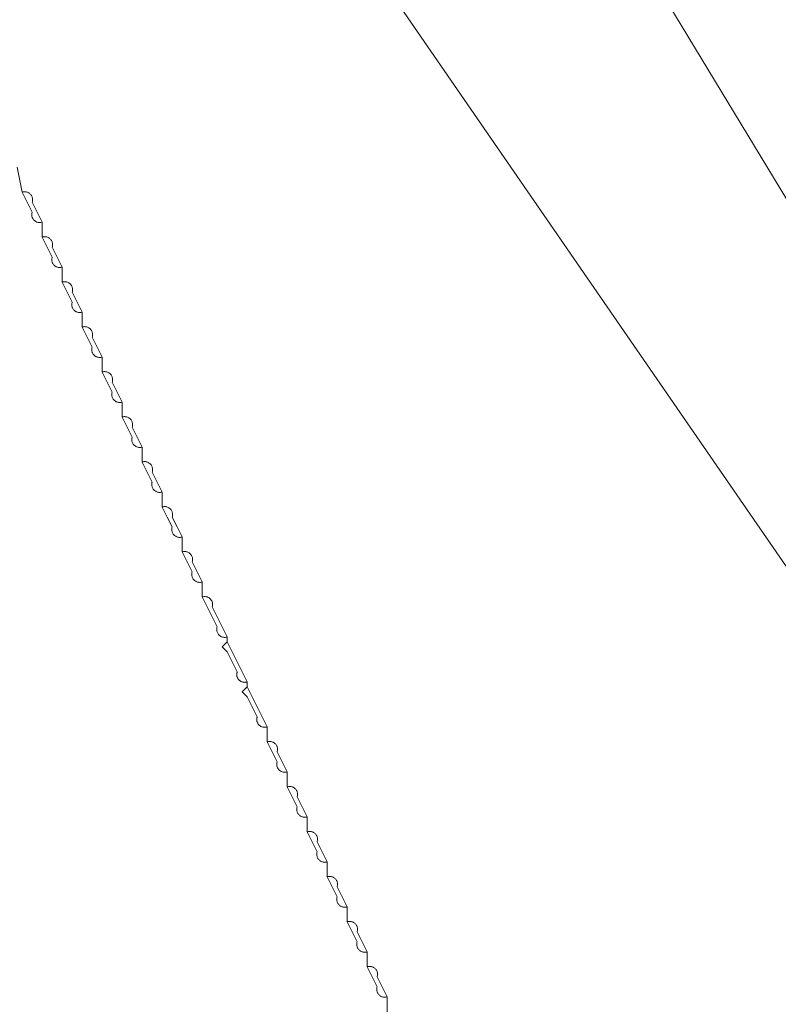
# Model space of a CAD drawing. Header units: inches. Extents: x 158416 to 160804, y 432611 to 437652.
# Tile 159 of 193: x 159307 to 159357, y 435867 to 435932. Entities that reach past the tile are written whole.
import ezdxf

# ---------------------------------------------------------------- set-up
doc = ezdxf.new("R2010")
doc.units = ezdxf.units.IN
doc.header["$MEASUREMENT"] = 0
doc.linetypes.add('DASHDOT', pattern=[0])
for name, color, linetype in [('4.2-K&L-LAAGSPANNING', 10, 'Continuous'), ('4.2-K&L-MIDDENSPANNING', 10, 'Continuous'), ('4.2-K&L-SIGNAAL UPC', 222, 'Continuous')]:
    doc.layers.add(name, color=color, linetype=linetype)

msp = doc.modelspace()

# ---------------------------------------------------------------- linework, layer by layer
at = {"layer": '4.2-K&L-LAAGSPANNING', "linetype": 'DASHDOT', "lineweight": 0, "ltscale": 2}
msp.add_polyline3d([(159373.413, 435895.06, 0), (159252.41, 436094.718, 0)], dxfattribs=at)
at = {"layer": '4.2-K&L-MIDDENSPANNING', "linetype": 'Continuous', "lineweight": 0, "ltscale": 1.75}
for points in [[(159308.333, 435919, 0), (159308.246, 435918.979, 0), (159308.157, 435918.973, 0), (159308.068, 435918.983, 0), (159307.981, 435919.007, 0), (159307.9, 435919.045, 0), (159307.827, 435919.097, 0), (159307.764, 435919.16, 0), (159307.712, 435919.234, 0), (159307.673, 435919.315, 0), (159307.649, 435919.401, 0), (159307.64, 435919.49, 0), (159307.646, 435919.58, 0), (159307.667, 435919.667, 0), (159307.333, 435920.333, 0), (159307, 435921, 0), (159306.667, 435922.667, 0)], [(159309.667, 435916, 0), (159309.624, 435915.988, 0), (159309.58, 435915.979, 0), (159309.535, 435915.974, 0), (159309.49, 435915.973, 0), (159309.445, 435915.976, 0), (159309.401, 435915.983, 0), (159309.357, 435915.993, 0), (159309.315, 435916.007, 0), (159309.273, 435916.024, 0), (159309.234, 435916.045, 0), (159309.196, 435916.07, 0), (159309.161, 435916.097, 0), (159309.127, 435916.127, 0), (159309.097, 435916.161, 0), (159309.07, 435916.196, 0), (159309.045, 435916.234, 0), (159309.024, 435916.273, 0), (159309.007, 435916.315, 0), (159308.993, 435916.357, 0), (159308.983, 435916.401, 0), (159308.976, 435916.445, 0), (159308.973, 435916.49, 0), (159308.974, 435916.535, 0), (159308.979, 435916.58, 0), (159308.988, 435916.624, 0), (159309, 435916.667, 0), (159308.667, 435917.333, 0), (159308.333, 435918, 0), (159308.333, 435919, 0), (159308, 435919.667, 0), (159307.667, 435920.333, 0), (159307.679, 435920.376, 0), (159307.688, 435920.42, 0), (159307.693, 435920.465, 0), (159307.694, 435920.51, 0), (159307.691, 435920.555, 0), (159307.684, 435920.599, 0), (159307.674, 435920.643, 0), (159307.66, 435920.685, 0), (159307.643, 435920.727, 0), (159307.622, 435920.766, 0), (159307.597, 435920.804, 0), (159307.57, 435920.84, 0), (159307.539, 435920.873, 0), (159307.506, 435920.903, 0), (159307.471, 435920.931, 0), (159307.433, 435920.955, 0), (159307.394, 435920.976, 0), (159307.352, 435920.993, 0), (159307.31, 435921.007, 0), (159307.266, 435921.018, 0), (159307.222, 435921.024, 0), (159307.177, 435921.027, 0), (159307.132, 435921.026, 0), (159307.087, 435921.021, 0), (159307.043, 435921.012, 0), (159307, 435921, 0)], [(159311, 435913, 0), (159310.957, 435912.988, 0), (159310.913, 435912.979, 0), (159310.868, 435912.974, 0), (159310.823, 435912.973, 0), (159310.779, 435912.976, 0), (159310.734, 435912.982, 0), (159310.691, 435912.993, 0), (159310.648, 435913.007, 0), (159310.607, 435913.024, 0), (159310.567, 435913.045, 0), (159310.529, 435913.07, 0), (159310.494, 435913.097, 0), (159310.461, 435913.127, 0), (159310.43, 435913.16, 0), (159310.403, 435913.196, 0), (159310.379, 435913.234, 0), (159310.358, 435913.273, 0), (159310.34, 435913.315, 0), (159310.326, 435913.357, 0), (159310.316, 435913.401, 0), (159310.309, 435913.445, 0), (159310.306, 435913.49, 0), (159310.307, 435913.535, 0), (159310.312, 435913.58, 0), (159310.321, 435913.624, 0), (159310.333, 435913.667, 0), (159310, 435914.333, 0), (159309.667, 435915, 0), (159309.667, 435916, 0), (159309.333, 435916.667, 0), (159309, 435917.333, 0), (159309.013, 435917.376, 0), (159309.021, 435917.421, 0), (159309.026, 435917.465, 0), (159309.027, 435917.51, 0), (159309.024, 435917.555, 0), (159309.018, 435917.599, 0), (159309.008, 435917.643, 0), (159308.994, 435917.686, 0), (159308.976, 435917.727, 0), (159308.955, 435917.767, 0), (159308.931, 435917.804, 0), (159308.903, 435917.84, 0), (159308.873, 435917.873, 0), (159308.84, 435917.903, 0), (159308.804, 435917.931, 0), (159308.767, 435917.955, 0), (159308.727, 435917.976, 0), (159308.686, 435917.994, 0), (159308.643, 435918.008, 0), (159308.599, 435918.018, 0), (159308.555, 435918.024, 0), (159308.51, 435918.027, 0), (159308.465, 435918.026, 0), (159308.421, 435918.021, 0), (159308.376, 435918.013, 0), (159308.333, 435918, 0)], [(159312.333, 435910, 0), (159312.29, 435909.988, 0), (159312.246, 435909.979, 0), (159312.202, 435909.974, 0), (159312.157, 435909.973, 0), (159312.112, 435909.976, 0), (159312.068, 435909.983, 0), (159312.024, 435909.993, 0), (159311.981, 435910.007, 0), (159311.94, 435910.024, 0), (159311.9, 435910.045, 0), (159311.863, 435910.07, 0), (159311.827, 435910.097, 0), (159311.794, 435910.127, 0), (159311.764, 435910.16, 0), (159311.736, 435910.196, 0), (159311.712, 435910.234, 0), (159311.691, 435910.273, 0), (159311.673, 435910.315, 0), (159311.659, 435910.357, 0), (159311.649, 435910.401, 0), (159311.643, 435910.445, 0), (159311.64, 435910.49, 0), (159311.641, 435910.535, 0), (159311.646, 435910.58, 0), (159311.654, 435910.624, 0), (159311.667, 435910.667, 0), (159311.333, 435911.333, 0), (159311, 435912, 0), (159311, 435913, 0), (159310.667, 435913.667, 0), (159310.333, 435914.333, 0), (159310.346, 435914.376, 0), (159310.354, 435914.42, 0), (159310.359, 435914.465, 0), (159310.36, 435914.51, 0), (159310.358, 435914.555, 0), (159310.351, 435914.599, 0), (159310.341, 435914.643, 0), (159310.327, 435914.685, 0), (159310.309, 435914.727, 0), (159310.288, 435914.766, 0), (159310.264, 435914.804, 0), (159310.236, 435914.84, 0), (159310.206, 435914.873, 0), (159310.173, 435914.903, 0), (159310.138, 435914.931, 0), (159310.1, 435914.955, 0), (159310.06, 435914.976, 0), (159310.019, 435914.993, 0), (159309.976, 435915.007, 0), (159309.933, 435915.018, 0), (159309.888, 435915.024, 0), (159309.843, 435915.027, 0), (159309.798, 435915.026, 0), (159309.754, 435915.021, 0), (159309.71, 435915.012, 0), (159309.667, 435915, 0)], [(159313.667, 435907, 0), (159313.624, 435906.988, 0), (159313.58, 435906.979, 0), (159313.535, 435906.974, 0), (159313.49, 435906.973, 0), (159313.445, 435906.976, 0), (159313.401, 435906.983, 0), (159313.357, 435906.993, 0), (159313.315, 435907.007, 0), (159313.273, 435907.024, 0), (159313.234, 435907.045, 0), (159313.196, 435907.07, 0), (159313.161, 435907.097, 0), (159313.127, 435907.127, 0), (159313.097, 435907.161, 0), (159313.07, 435907.196, 0), (159313.045, 435907.234, 0), (159313.024, 435907.273, 0), (159313.007, 435907.315, 0), (159312.993, 435907.357, 0), (159312.983, 435907.401, 0), (159312.976, 435907.445, 0), (159312.973, 435907.49, 0), (159312.974, 435907.535, 0), (159312.979, 435907.58, 0), (159312.988, 435907.624, 0), (159313, 435907.667, 0), (159312.667, 435908.333, 0), (159312.333, 435909, 0), (159312.333, 435910, 0), (159312, 435910.667, 0), (159311.667, 435911.333, 0), (159311.679, 435911.376, 0), (159311.688, 435911.42, 0), (159311.693, 435911.465, 0), (159311.694, 435911.51, 0), (159311.691, 435911.555, 0), (159311.684, 435911.599, 0), (159311.674, 435911.643, 0), (159311.66, 435911.685, 0), (159311.643, 435911.727, 0), (159311.622, 435911.766, 0), (159311.597, 435911.804, 0), (159311.57, 435911.84, 0), (159311.539, 435911.873, 0), (159311.506, 435911.903, 0), (159311.471, 435911.931, 0), (159311.433, 435911.955, 0), (159311.394, 435911.976, 0), (159311.352, 435911.993, 0), (159311.31, 435912.007, 0), (159311.266, 435912.018, 0), (159311.222, 435912.024, 0), (159311.177, 435912.027, 0), (159311.132, 435912.026, 0), (159311.087, 435912.021, 0), (159311.043, 435912.012, 0), (159311, 435912, 0)], [(159315, 435904, 0), (159314.957, 435903.988, 0), (159314.913, 435903.979, 0), (159314.868, 435903.974, 0), (159314.823, 435903.973, 0), (159314.779, 435903.976, 0), (159314.734, 435903.982, 0), (159314.691, 435903.993, 0), (159314.648, 435904.007, 0), (159314.607, 435904.024, 0), (159314.567, 435904.045, 0), (159314.529, 435904.07, 0), (159314.494, 435904.097, 0), (159314.461, 435904.127, 0), (159314.43, 435904.16, 0), (159314.403, 435904.196, 0), (159314.379, 435904.234, 0), (159314.358, 435904.273, 0), (159314.34, 435904.315, 0), (159314.326, 435904.357, 0), (159314.316, 435904.401, 0), (159314.309, 435904.445, 0), (159314.306, 435904.49, 0), (159314.307, 435904.535, 0), (159314.312, 435904.58, 0), (159314.321, 435904.624, 0), (159314.333, 435904.667, 0), (159314, 435905.333, 0), (159313.667, 435906, 0), (159313.667, 435907, 0), (159313.333, 435907.667, 0), (159313, 435908.333, 0), (159313.013, 435908.376, 0), (159313.021, 435908.421, 0), (159313.026, 435908.465, 0), (159313.027, 435908.51, 0), (159313.024, 435908.555, 0), (159313.018, 435908.599, 0), (159313.008, 435908.643, 0), (159312.994, 435908.686, 0), (159312.976, 435908.727, 0), (159312.955, 435908.767, 0), (159312.931, 435908.804, 0), (159312.903, 435908.84, 0), (159312.873, 435908.873, 0), (159312.84, 435908.903, 0), (159312.804, 435908.931, 0), (159312.767, 435908.955, 0), (159312.727, 435908.976, 0), (159312.686, 435908.994, 0), (159312.643, 435909.008, 0), (159312.599, 435909.018, 0), (159312.555, 435909.024, 0), (159312.51, 435909.027, 0), (159312.465, 435909.026, 0), (159312.421, 435909.021, 0), (159312.376, 435909.013, 0), (159312.333, 435909, 0)], [(159316.333, 435901, 0), (159316.29, 435900.988, 0), (159316.246, 435900.979, 0), (159316.202, 435900.974, 0), (159316.157, 435900.973, 0), (159316.112, 435900.976, 0), (159316.068, 435900.983, 0), (159316.024, 435900.993, 0), (159315.981, 435901.007, 0), (159315.94, 435901.024, 0), (159315.9, 435901.045, 0), (159315.863, 435901.07, 0), (159315.827, 435901.097, 0), (159315.794, 435901.127, 0), (159315.764, 435901.16, 0), (159315.736, 435901.196, 0), (159315.712, 435901.234, 0), (159315.691, 435901.273, 0), (159315.673, 435901.315, 0), (159315.659, 435901.357, 0), (159315.649, 435901.401, 0), (159315.643, 435901.445, 0), (159315.64, 435901.49, 0), (159315.641, 435901.535, 0), (159315.646, 435901.58, 0), (159315.654, 435901.624, 0), (159315.667, 435901.667, 0), (159315.333, 435902.333, 0), (159315, 435903, 0), (159315, 435904, 0), (159314.667, 435904.667, 0), (159314.333, 435905.333, 0), (159314.346, 435905.376, 0), (159314.354, 435905.42, 0), (159314.359, 435905.465, 0), (159314.36, 435905.51, 0), (159314.358, 435905.555, 0), (159314.351, 435905.599, 0), (159314.341, 435905.643, 0), (159314.327, 435905.685, 0), (159314.309, 435905.727, 0), (159314.288, 435905.766, 0), (159314.264, 435905.804, 0), (159314.236, 435905.84, 0), (159314.206, 435905.873, 0), (159314.173, 435905.903, 0), (159314.138, 435905.931, 0), (159314.1, 435905.955, 0), (159314.06, 435905.976, 0), (159314.019, 435905.993, 0), (159313.976, 435906.007, 0), (159313.933, 435906.018, 0), (159313.888, 435906.024, 0), (159313.843, 435906.027, 0), (159313.798, 435906.026, 0), (159313.754, 435906.021, 0), (159313.71, 435906.012, 0), (159313.667, 435906, 0)], [(159317.667, 435898, 0), (159317.624, 435897.988, 0), (159317.58, 435897.979, 0), (159317.535, 435897.974, 0), (159317.49, 435897.973, 0), (159317.445, 435897.976, 0), (159317.401, 435897.983, 0), (159317.357, 435897.993, 0), (159317.315, 435898.007, 0), (159317.273, 435898.024, 0), (159317.234, 435898.045, 0), (159317.196, 435898.07, 0), (159317.161, 435898.097, 0), (159317.127, 435898.127, 0), (159317.097, 435898.161, 0), (159317.07, 435898.196, 0), (159317.045, 435898.234, 0), (159317.024, 435898.273, 0), (159317.007, 435898.315, 0), (159316.993, 435898.357, 0), (159316.983, 435898.401, 0), (159316.976, 435898.445, 0), (159316.973, 435898.49, 0), (159316.974, 435898.535, 0), (159316.979, 435898.58, 0), (159316.988, 435898.624, 0), (159317, 435898.667, 0), (159316.667, 435899.333, 0), (159316.333, 435900, 0), (159316.333, 435901, 0), (159316, 435901.667, 0), (159315.667, 435902.333, 0), (159315.679, 435902.376, 0), (159315.688, 435902.42, 0), (159315.693, 435902.465, 0), (159315.694, 435902.51, 0), (159315.691, 435902.555, 0), (159315.684, 435902.599, 0), (159315.674, 435902.643, 0), (159315.66, 435902.685, 0), (159315.643, 435902.727, 0), (159315.622, 435902.766, 0), (159315.597, 435902.804, 0), (159315.57, 435902.84, 0), (159315.539, 435902.873, 0), (159315.506, 435902.903, 0), (159315.471, 435902.931, 0), (159315.433, 435902.955, 0), (159315.394, 435902.976, 0), (159315.352, 435902.993, 0), (159315.31, 435903.007, 0), (159315.266, 435903.018, 0), (159315.222, 435903.024, 0), (159315.177, 435903.027, 0), (159315.132, 435903.026, 0), (159315.087, 435903.021, 0), (159315.043, 435903.012, 0), (159315, 435903, 0)], [(159319, 435895, 0), (159318.957, 435894.988, 0), (159318.913, 435894.979, 0), (159318.868, 435894.974, 0), (159318.823, 435894.973, 0), (159318.779, 435894.976, 0), (159318.734, 435894.982, 0), (159318.691, 435894.993, 0), (159318.648, 435895.007, 0), (159318.607, 435895.024, 0), (159318.567, 435895.045, 0), (159318.529, 435895.07, 0), (159318.494, 435895.097, 0), (159318.461, 435895.127, 0), (159318.43, 435895.16, 0), (159318.403, 435895.196, 0), (159318.379, 435895.234, 0), (159318.358, 435895.273, 0), (159318.34, 435895.315, 0), (159318.326, 435895.357, 0), (159318.316, 435895.401, 0), (159318.309, 435895.445, 0), (159318.306, 435895.49, 0), (159318.307, 435895.535, 0), (159318.312, 435895.58, 0), (159318.321, 435895.624, 0), (159318.333, 435895.667, 0), (159318, 435896.333, 0), (159317.667, 435897, 0), (159317.667, 435898, 0), (159317.333, 435898.667, 0), (159317, 435899.333, 0), (159317.013, 435899.376, 0), (159317.021, 435899.421, 0), (159317.026, 435899.465, 0), (159317.027, 435899.51, 0), (159317.024, 435899.555, 0), (159317.018, 435899.599, 0), (159317.008, 435899.643, 0), (159316.994, 435899.686, 0), (159316.976, 435899.727, 0), (159316.955, 435899.767, 0), (159316.931, 435899.804, 0), (159316.903, 435899.84, 0), (159316.873, 435899.873, 0), (159316.84, 435899.903, 0), (159316.804, 435899.931, 0), (159316.767, 435899.955, 0), (159316.727, 435899.976, 0), (159316.686, 435899.994, 0), (159316.643, 435900.008, 0), (159316.599, 435900.018, 0), (159316.555, 435900.024, 0), (159316.51, 435900.027, 0), (159316.465, 435900.026, 0), (159316.421, 435900.021, 0), (159316.376, 435900.013, 0), (159316.333, 435900, 0)], [(159320.667, 435891.333, 0), (159320.62, 435891.32, 0), (159320.572, 435891.311, 0), (159320.524, 435891.307, 0), (159320.475, 435891.307, 0), (159320.427, 435891.311, 0), (159320.379, 435891.32, 0), (159320.332, 435891.334, 0), (159320.287, 435891.351, 0), (159320.243, 435891.373, 0), (159320.202, 435891.399, 0), (159320.163, 435891.428, 0), (159320.127, 435891.461, 0), (159320.095, 435891.497, 0), (159320.065, 435891.535, 0), (159320.04, 435891.577, 0), (159320.018, 435891.62, 0), (159320, 435891.666, 0), (159319.987, 435891.712, 0), (159319.978, 435891.76, 0), (159319.974, 435891.809, 0), (159319.974, 435891.857, 0), (159319.978, 435891.906, 0), (159319.987, 435891.953, 0), (159320, 435892, 0), (159319.667, 435892.667, 0), (159319.333, 435893.333, 0), (159319, 435894, 0), (159319, 435895, 0), (159318.667, 435895.667, 0), (159318.333, 435896.333, 0), (159318.347, 435896.38, 0), (159318.355, 435896.428, 0), (159318.36, 435896.476, 0), (159318.36, 435896.525, 0), (159318.355, 435896.573, 0), (159318.346, 435896.621, 0), (159318.333, 435896.668, 0), (159318.315, 435896.713, 0), (159318.294, 435896.757, 0), (159318.268, 435896.798, 0), (159318.239, 435896.837, 0), (159318.206, 435896.873, 0), (159318.17, 435896.906, 0), (159318.131, 435896.935, 0), (159318.09, 435896.96, 0), (159318.047, 435896.982, 0), (159318.001, 435897, 0), (159317.954, 435897.013, 0), (159317.907, 435897.022, 0), (159317.858, 435897.027, 0), (159317.81, 435897.027, 0), (159317.761, 435897.022, 0), (159317.713, 435897.013, 0), (159317.667, 435897, 0)], [(159324.667, 435882.333, 0), (159324.6, 435882.316, 0), (159324.532, 435882.307, 0), (159324.464, 435882.308, 0), (159324.396, 435882.317, 0), (159324.329, 435882.335, 0), (159324.266, 435882.361, 0), (159324.207, 435882.395, 0), (159324.152, 435882.437, 0), (159324.104, 435882.486, 0), (159324.062, 435882.54, 0), (159324.028, 435882.6, 0), (159324.001, 435882.663, 0), (159323.983, 435882.729, 0), (159323.974, 435882.797, 0), (159323.974, 435882.866, 0), (159323.983, 435882.934, 0), (159324, 435883, 0), (159323.667, 435883.667, 0), (159323.333, 435884.333, 0), (159323.333, 435885.333, 0), (159323, 435886, 0), (159322.667, 435886.667, 0), (159322.333, 435887.333, 0), (159322, 435888, 0), (159322, 435888.333, 0), (159321.667, 435889, 0), (159321.333, 435889.667, 0), (159321, 435890.333, 0), (159320.667, 435891, 0), (159320.667, 435891.333, 0), (159320.333, 435892, 0), (159320, 435892.667, 0), (159319.667, 435893.333, 0), (159319.684, 435893.4, 0), (159319.693, 435893.468, 0), (159319.693, 435893.536, 0), (159319.683, 435893.604, 0), (159319.665, 435893.671, 0), (159319.639, 435893.734, 0), (159319.605, 435893.793, 0), (159319.563, 435893.848, 0), (159319.514, 435893.896, 0), (159319.46, 435893.938, 0), (159319.401, 435893.972, 0), (159319.337, 435893.999, 0), (159319.271, 435894.017, 0), (159319.203, 435894.026, 0), (159319.135, 435894.026, 0), (159319.066, 435894.018, 0), (159319, 435894, 0)], [(159322, 435888.333, 0), (159321.968, 435888.324, 0), (159321.936, 435888.316, 0), (159321.903, 435888.311, 0), (159321.87, 435888.307, 0), (159321.836, 435888.306, 0), (159321.803, 435888.307, 0), (159321.77, 435888.31, 0), (159321.737, 435888.315, 0), (159321.704, 435888.322, 0), (159321.672, 435888.331, 0), (159321.641, 435888.343, 0), (159321.61, 435888.356, 0), (159321.58, 435888.371, 0), (159321.552, 435888.388, 0), (159321.524, 435888.406, 0), (159321.498, 435888.427, 0), (159321.473, 435888.449, 0), (159321.449, 435888.473, 0), (159321.427, 435888.498, 0), (159321.406, 435888.524, 0), (159321.388, 435888.552, 0), (159321.371, 435888.58, 0), (159321.356, 435888.61, 0), (159321.343, 435888.641, 0), (159321.331, 435888.672, 0), (159321.322, 435888.704, 0), (159321.315, 435888.737, 0), (159321.31, 435888.77, 0), (159321.307, 435888.803, 0), (159321.306, 435888.836, 0), (159321.307, 435888.87, 0), (159321.311, 435888.903, 0), (159321.316, 435888.936, 0), (159321.324, 435888.968, 0), (159321.333, 435889, 0), (159321, 435889.667, 0), (159320.667, 435890.333, 0), (159320.333, 435890.667, 0), (159320.667, 435891, 0)], [(159323.333, 435885.333, 0), (159323.301, 435885.324, 0), (159323.269, 435885.316, 0), (159323.236, 435885.311, 0), (159323.203, 435885.308, 0), (159323.169, 435885.306, 0), (159323.136, 435885.307, 0), (159323.103, 435885.31, 0), (159323.07, 435885.315, 0), (159323.037, 435885.322, 0), (159323.005, 435885.332, 0), (159322.974, 435885.343, 0), (159322.943, 435885.356, 0), (159322.914, 435885.371, 0), (159322.885, 435885.388, 0), (159322.857, 435885.407, 0), (159322.831, 435885.427, 0), (159322.806, 435885.449, 0), (159322.782, 435885.473, 0), (159322.76, 435885.498, 0), (159322.74, 435885.524, 0), (159322.721, 435885.552, 0), (159322.704, 435885.58, 0), (159322.689, 435885.61, 0), (159322.676, 435885.641, 0), (159322.665, 435885.672, 0), (159322.656, 435885.704, 0), (159322.649, 435885.737, 0), (159322.643, 435885.77, 0), (159322.64, 435885.803, 0), (159322.64, 435885.836, 0), (159322.641, 435885.87, 0), (159322.644, 435885.903, 0), (159322.65, 435885.936, 0), (159322.657, 435885.968, 0), (159322.667, 435886, 0), (159322.333, 435886.667, 0), (159322, 435887.333, 0), (159321.667, 435887.667, 0), (159322, 435888, 0)], [(159326, 435879.333, 0), (159325.957, 435879.321, 0), (159325.913, 435879.312, 0), (159325.868, 435879.307, 0), (159325.823, 435879.306, 0), (159325.779, 435879.309, 0), (159325.734, 435879.316, 0), (159325.691, 435879.326, 0), (159325.648, 435879.34, 0), (159325.607, 435879.357, 0), (159325.567, 435879.378, 0), (159325.529, 435879.403, 0), (159325.494, 435879.43, 0), (159325.461, 435879.461, 0), (159325.43, 435879.494, 0), (159325.403, 435879.529, 0), (159325.378, 435879.567, 0), (159325.357, 435879.607, 0), (159325.34, 435879.648, 0), (159325.326, 435879.691, 0), (159325.316, 435879.734, 0), (159325.309, 435879.779, 0), (159325.306, 435879.823, 0), (159325.307, 435879.868, 0), (159325.312, 435879.913, 0), (159325.321, 435879.957, 0), (159325.333, 435880, 0), (159325, 435880.667, 0), (159324.667, 435881.333, 0), (159324.667, 435882.333, 0), (159324.333, 435883, 0), (159324, 435883.667, 0), (159324.012, 435883.71, 0), (159324.021, 435883.754, 0), (159324.026, 435883.798, 0), (159324.027, 435883.843, 0), (159324.024, 435883.888, 0), (159324.018, 435883.933, 0), (159324.007, 435883.976, 0), (159323.993, 435884.019, 0), (159323.976, 435884.06, 0), (159323.955, 435884.1, 0), (159323.931, 435884.138, 0), (159323.903, 435884.173, 0), (159323.873, 435884.206, 0), (159323.84, 435884.236, 0), (159323.804, 435884.264, 0), (159323.766, 435884.288, 0), (159323.727, 435884.309, 0), (159323.685, 435884.327, 0), (159323.643, 435884.341, 0), (159323.599, 435884.351, 0), (159323.555, 435884.358, 0), (159323.51, 435884.36, 0), (159323.465, 435884.359, 0), (159323.42, 435884.354, 0), (159323.376, 435884.346, 0), (159323.333, 435884.333, 0)], [(159327.333, 435876.333, 0), (159327.29, 435876.321, 0), (159327.246, 435876.312, 0), (159327.202, 435876.307, 0), (159327.157, 435876.306, 0), (159327.112, 435876.309, 0), (159327.067, 435876.316, 0), (159327.024, 435876.326, 0), (159326.981, 435876.34, 0), (159326.94, 435876.358, 0), (159326.9, 435876.379, 0), (159326.862, 435876.403, 0), (159326.827, 435876.43, 0), (159326.794, 435876.461, 0), (159326.764, 435876.494, 0), (159326.736, 435876.529, 0), (159326.712, 435876.567, 0), (159326.691, 435876.607, 0), (159326.673, 435876.648, 0), (159326.659, 435876.691, 0), (159326.649, 435876.734, 0), (159326.642, 435876.779, 0), (159326.64, 435876.823, 0), (159326.641, 435876.868, 0), (159326.646, 435876.913, 0), (159326.654, 435876.957, 0), (159326.667, 435877, 0), (159326.333, 435877.667, 0), (159326, 435878.333, 0), (159326, 435879.333, 0), (159325.667, 435880, 0), (159325.333, 435880.667, 0), (159325.346, 435880.71, 0), (159325.354, 435880.754, 0), (159325.359, 435880.798, 0), (159325.36, 435880.843, 0), (159325.357, 435880.888, 0), (159325.351, 435880.932, 0), (159325.341, 435880.976, 0), (159325.327, 435881.019, 0), (159325.309, 435881.06, 0), (159325.288, 435881.1, 0), (159325.264, 435881.137, 0), (159325.236, 435881.173, 0), (159325.206, 435881.206, 0), (159325.173, 435881.236, 0), (159325.137, 435881.264, 0), (159325.1, 435881.288, 0), (159325.06, 435881.309, 0), (159325.019, 435881.327, 0), (159324.976, 435881.341, 0), (159324.932, 435881.351, 0), (159324.888, 435881.357, 0), (159324.843, 435881.36, 0), (159324.798, 435881.359, 0), (159324.754, 435881.354, 0), (159324.71, 435881.346, 0), (159324.667, 435881.333, 0)], [(159328.667, 435873.333, 0), (159328.624, 435873.321, 0), (159328.58, 435873.312, 0), (159328.535, 435873.307, 0), (159328.49, 435873.306, 0), (159328.445, 435873.309, 0), (159328.401, 435873.316, 0), (159328.357, 435873.326, 0), (159328.315, 435873.34, 0), (159328.273, 435873.358, 0), (159328.234, 435873.379, 0), (159328.196, 435873.403, 0), (159328.16, 435873.43, 0), (159328.127, 435873.461, 0), (159328.097, 435873.494, 0), (159328.07, 435873.529, 0), (159328.045, 435873.567, 0), (159328.024, 435873.607, 0), (159328.007, 435873.648, 0), (159327.993, 435873.691, 0), (159327.982, 435873.734, 0), (159327.976, 435873.779, 0), (159327.973, 435873.823, 0), (159327.974, 435873.868, 0), (159327.979, 435873.913, 0), (159327.988, 435873.957, 0), (159328, 435874, 0), (159327.667, 435874.667, 0), (159327.333, 435875.333, 0), (159327.333, 435876.333, 0), (159327, 435877, 0), (159326.667, 435877.667, 0), (159326.679, 435877.71, 0), (159326.688, 435877.754, 0), (159326.693, 435877.798, 0), (159326.694, 435877.843, 0), (159326.691, 435877.888, 0), (159326.684, 435877.932, 0), (159326.674, 435877.976, 0), (159326.66, 435878.019, 0), (159326.642, 435878.06, 0), (159326.621, 435878.1, 0), (159326.597, 435878.137, 0), (159326.57, 435878.173, 0), (159326.539, 435878.206, 0), (159326.506, 435878.236, 0), (159326.471, 435878.264, 0), (159326.433, 435878.288, 0), (159326.393, 435878.309, 0), (159326.352, 435878.327, 0), (159326.31, 435878.341, 0), (159326.266, 435878.351, 0), (159326.222, 435878.357, 0), (159326.177, 435878.36, 0), (159326.132, 435878.359, 0), (159326.087, 435878.354, 0), (159326.043, 435878.346, 0), (159326, 435878.333, 0)], [(159330, 435870.333, 0), (159329.957, 435870.321, 0), (159329.913, 435870.312, 0), (159329.868, 435870.307, 0), (159329.823, 435870.306, 0), (159329.779, 435870.309, 0), (159329.734, 435870.316, 0), (159329.691, 435870.326, 0), (159329.648, 435870.34, 0), (159329.607, 435870.357, 0), (159329.567, 435870.378, 0), (159329.529, 435870.403, 0), (159329.494, 435870.43, 0), (159329.461, 435870.461, 0), (159329.43, 435870.494, 0), (159329.403, 435870.529, 0), (159329.378, 435870.567, 0), (159329.357, 435870.607, 0), (159329.34, 435870.648, 0), (159329.326, 435870.691, 0), (159329.316, 435870.734, 0), (159329.309, 435870.779, 0), (159329.306, 435870.823, 0), (159329.307, 435870.868, 0), (159329.312, 435870.913, 0), (159329.321, 435870.957, 0), (159329.333, 435871, 0), (159329, 435871.667, 0), (159328.667, 435872.333, 0), (159328.667, 435873.333, 0), (159328.333, 435874, 0), (159328, 435874.667, 0), (159328.012, 435874.71, 0), (159328.021, 435874.754, 0), (159328.026, 435874.798, 0), (159328.027, 435874.843, 0), (159328.024, 435874.888, 0), (159328.018, 435874.933, 0), (159328.007, 435874.976, 0), (159327.993, 435875.019, 0), (159327.976, 435875.06, 0), (159327.955, 435875.1, 0), (159327.931, 435875.138, 0), (159327.903, 435875.173, 0), (159327.873, 435875.206, 0), (159327.84, 435875.236, 0), (159327.804, 435875.264, 0), (159327.766, 435875.288, 0), (159327.727, 435875.309, 0), (159327.685, 435875.327, 0), (159327.643, 435875.341, 0), (159327.599, 435875.351, 0), (159327.555, 435875.358, 0), (159327.51, 435875.36, 0), (159327.465, 435875.359, 0), (159327.42, 435875.354, 0), (159327.376, 435875.346, 0), (159327.333, 435875.333, 0)], [(159331.333, 435867.333, 0), (159331.29, 435867.321, 0), (159331.246, 435867.312, 0), (159331.202, 435867.307, 0), (159331.157, 435867.306, 0), (159331.112, 435867.309, 0), (159331.067, 435867.316, 0), (159331.024, 435867.326, 0), (159330.981, 435867.34, 0), (159330.94, 435867.358, 0), (159330.9, 435867.379, 0), (159330.862, 435867.403, 0), (159330.827, 435867.43, 0), (159330.794, 435867.461, 0), (159330.764, 435867.494, 0), (159330.736, 435867.529, 0), (159330.712, 435867.567, 0), (159330.691, 435867.607, 0), (159330.673, 435867.648, 0), (159330.659, 435867.691, 0), (159330.649, 435867.734, 0), (159330.642, 435867.779, 0), (159330.64, 435867.823, 0), (159330.641, 435867.868, 0), (159330.646, 435867.913, 0), (159330.654, 435867.957, 0), (159330.667, 435868, 0), (159330.333, 435868.667, 0), (159330, 435869.333, 0), (159330, 435870.333, 0), (159329.667, 435871, 0), (159329.333, 435871.667, 0), (159329.346, 435871.71, 0), (159329.354, 435871.754, 0), (159329.359, 435871.798, 0), (159329.36, 435871.843, 0), (159329.357, 435871.888, 0), (159329.351, 435871.932, 0), (159329.341, 435871.976, 0), (159329.327, 435872.019, 0), (159329.309, 435872.06, 0), (159329.288, 435872.1, 0), (159329.264, 435872.137, 0), (159329.236, 435872.173, 0), (159329.206, 435872.206, 0), (159329.173, 435872.236, 0), (159329.137, 435872.264, 0), (159329.1, 435872.288, 0), (159329.06, 435872.309, 0), (159329.019, 435872.327, 0), (159328.976, 435872.341, 0), (159328.932, 435872.351, 0), (159328.888, 435872.357, 0), (159328.843, 435872.36, 0), (159328.798, 435872.359, 0), (159328.754, 435872.354, 0), (159328.71, 435872.346, 0), (159328.667, 435872.333, 0)], [(159331.333, 435866.333, 0), (159331.333, 435867.333, 0), (159331, 435868, 0), (159330.667, 435868.667, 0), (159330.679, 435868.71, 0), (159330.688, 435868.754, 0), (159330.693, 435868.798, 0), (159330.694, 435868.843, 0), (159330.691, 435868.888, 0), (159330.684, 435868.932, 0), (159330.674, 435868.976, 0), (159330.66, 435869.019, 0), (159330.642, 435869.06, 0), (159330.621, 435869.1, 0), (159330.597, 435869.137, 0), (159330.57, 435869.173, 0), (159330.539, 435869.206, 0), (159330.506, 435869.236, 0), (159330.471, 435869.264, 0), (159330.433, 435869.288, 0), (159330.393, 435869.309, 0), (159330.352, 435869.327, 0), (159330.31, 435869.341, 0), (159330.266, 435869.351, 0), (159330.222, 435869.357, 0), (159330.177, 435869.36, 0), (159330.132, 435869.359, 0), (159330.087, 435869.354, 0), (159330.043, 435869.346, 0), (159330, 435869.333, 0)]]:
    msp.add_polyline3d(points, dxfattribs=at)
at = {"layer": '4.2-K&L-SIGNAAL UPC', "linetype": 'Continuous', "lineweight": 0, "ltscale": 1.75}
msp.add_polyline3d([(159403, 435747, 0), (159400.182, 435828.987, 0), (159398.567, 435834.633, 0), (159395.667, 435841.333, 0), (159308.747, 435967.393, 0), (159284.267, 436003.3, 0), (159284.067, 436003.7, 0), (159227.333, 436099.333, 0), (159227.333, 436100, 0), (159226.667, 436100.667, 0)], dxfattribs=at)

doc.saveas('drawing.dxf')
